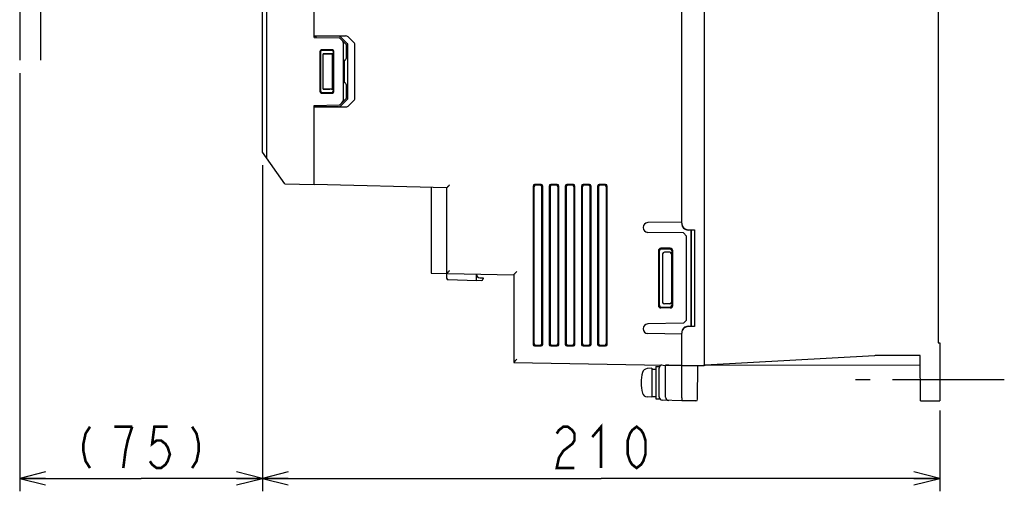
# Model space of a CAD drawing. Header units: millimetres. Extents: x 129 to 1625, y 132 to 1105.
# Tile 24 of 29: x 1188 to 1493, y 492 to 638. Entities that reach past the tile are written whole.
import ezdxf

# ---------------------------------------------------------------- set-up
doc = ezdxf.new("R2010")
doc.units = ezdxf.units.MM
doc.header["$LTSCALE"] = 92.4
doc.linetypes.add('CENTER', pattern=[0.6, 0.375, -0.075, 0.075, -0.075])
doc.linetypes.add('PHANTOM', pattern=[0.8, 0.45, -0.05, 0.1, -0.05, 0.1, -0.05])
doc.layers.get('0').update_dxf_attribs({"linetype": 'CONTINUOUS'})
for name, color, linetype in [('ALL_AXIS', 7, 'CONTINUOUS'), ('ALL_DIM', 7, 'CONTINUOUS'), ('ALL_FEATURES', 7, 'CONTINUOUS')]:
    doc.layers.add(name, color=color, linetype=linetype)
doc.styles.get("Standard").update_dxf_attribs({"font": 'txt', "width": 0.86})
doc.dimstyles.new('DIMSTYLE_1', dxfattribs={"dimtxt": 12.8, "dimasz": 8, "dimexe": 1, "dimexo": 1, "dimgap": 0.8, "dimtad": 1, "dimdec": 3, "dimdsep": 46, "dimtxsty": 'STANDARD', "dimblk": 'OPEN', "dimblk1": 'OPEN', "dimblk2": 'OPEN', "dimcen": 0.09, "dimadec": 0, "dimazin": 0, "dimtfac": 1, "dimtdec": 3, "dimtofl": 0, "dimtmove": 0, "dimatfit": 3, "dimldrblk": 'OPEN', "dimfxl": 1, "dimtolj": 1, "dimarcsym": 0})
doc.dimstyles.new('DIMSTYLE_6', dxfattribs={"dimtxt": 12.8, "dimasz": 8, "dimexe": 1, "dimexo": 1, "dimgap": 0.8, "dimtad": 1, "dimdec": 0, "dimdsep": 46, "dimtxsty": 'STANDARD', "dimblk": 'OPEN', "dimblk1": 'OPEN', "dimblk2": 'OPEN', "dimcen": 0.09, "dimadec": 0, "dimazin": 0, "dimtfac": 1, "dimtdec": 0, "dimtofl": 0, "dimtmove": 0, "dimatfit": 3, "dimldrblk": 'OPEN', "dimfxl": 1, "dimtolj": 1, "dimarcsym": 0})

# ---------------------------------------------------------------- blocks, each defined once
blk = doc.blocks.new('_OPEN')
at = {"color": 0, "linetype": 'BYBLOCK'}
for p, q in [((0, 0), (-1, 0.25)), ((-1, -0.25), (0, 0)), ((-1, 0), (0, 0))]:
    blk.add_line(p, q, dxfattribs=at)
blk = doc.blocks.new('*D0')
at = {"layer": 'ALL_DIM', "color": 2, "linetype": 'CONTINUOUS'}
for p, q in [((1263, 593), (1263, 492)), ((1473, 517), (1473, 492)), ((1263, 496), (1368, 496)), ((1473, 496), (1368, 496))]:
    blk.add_line(p, q, dxfattribs=at)
at = {"layer": 'ALL_DIM', "color": 2, "linetype": 'CONTINUOUS', "xscale": 8, "yscale": 8, "zscale": 8, "rotation": 180}
blk.add_blockref('_OPEN', (1263, 496), dxfattribs=at)
at = {"layer": 'ALL_DIM', "color": 2, "linetype": 'CONTINUOUS', "xscale": 8, "yscale": 8, "zscale": 8}
blk.add_blockref('_OPEN', (1473, 496), dxfattribs=at)
blk = doc.blocks.new('*D12')
at = {"layer": 'ALL_DIM', "color": 2, "linetype": 'CONTINUOUS'}
for p, q in [((1187.75, 621.5), (1187.75, 492)), ((1263, 593), (1263, 492)), ((1187.75, 496), (1225.375, 496)), ((1263, 496), (1225.375, 496))]:
    blk.add_line(p, q, dxfattribs=at)
at = {"layer": 'ALL_DIM', "color": 2, "linetype": 'CONTINUOUS', "xscale": 8, "yscale": 8, "zscale": 8, "rotation": 180}
blk.add_blockref('_OPEN', (1187.75, 496), dxfattribs=at)
at = {"layer": 'ALL_DIM', "color": 2, "linetype": 'CONTINUOUS', "xscale": 8, "yscale": 8, "zscale": 8}
blk.add_blockref('_OPEN', (1263, 496), dxfattribs=at)

msp = doc.modelspace()

# ---------------------------------------------------------------- linework, layer by layer
at = {"layer": 'ALL_AXIS', "color": 7, "linetype": 'CONTINUOUS'}
for p, q in [((1393, 575.367), (1382.4738, 575.1833)), ((1393, 540.633), (1382.4738, 540.8167)), ((1383.7, 530.1), (1382.2385, 529.9721)), ((1383.7, 530.1), (1383.7, 521.1)), ((1383.7, 529.85), (1385, 529.85)), ((1385, 530.6), (1386, 530.6)), ((1385, 530.6), (1385, 520.6)), ((1386, 530.6), (1386, 530.1645)), ((1383.7, 521.1), (1382.2385, 521.2279)), ((1383.7, 521.35), (1385, 521.35)), ((1385, 520.6), (1386, 520.6)), ((1386, 521.2101), (1386, 520.6))]:
    msp.add_line(p, q, dxfattribs=at)
at = {"layer": 'ALL_AXIS', "color": 7, "linetype": 'CENTER'}
msp.add_line((1493, 526.5), (1446.9127, 526.5), dxfattribs=at)
at = {"layer": 'ALL_AXIS', "color": 7, "linetype": 'CONTINUOUS'}
for centre, radius, start, end in [((1382.5, 573.6835), 1.5, 91, 269), ((1382.5, 542.3165), 1.5, 91, 269), ((1392.4, 525.6), 12, 164.506032, 195.493968), ((1382.378, 528.3782), 1.6, 95, 164.506032), ((1382.378, 522.8218), 1.6, 195.493968, 265)]:
    msp.add_arc(centre, radius, start, end, dxfattribs=at)
at = {"layer": 'ALL_DIM', "color": 2, "linetype": 'CONTINUOUS', "const_width": 0.8}
for points in [[(1365.248, 508.8), (1368, 512), (1368, 499.2)], [(1209.551, 512), (1208.175, 509.8666), (1207.487, 506.6667), (1207.487, 504.5333), (1208.175, 501.3333), (1209.551, 499.2)], [(1222.623, 512), (1217.119, 512)], [(1219.871, 499.2), (1220.559, 504.5333), (1221.247, 507.7333), (1222.623, 512)], [(1233.631, 512), (1229.503, 512), (1228.815, 506.6667), (1230.191, 507.7333), (1231.567, 507.7333), (1232.943, 506.6667), (1233.631, 505.6), (1234.319, 503.4667), (1233.631, 501.3333), (1232.943, 500.2667), (1231.567, 499.2), (1230.191, 499.2), (1228.815, 500.2667), (1228.127, 501.3333)], [(1241.199, 512), (1242.575, 509.8666), (1243.263, 506.6667), (1243.263, 504.5333), (1242.575, 501.3333), (1241.199, 499.2)], [(1354.24, 509.8666), (1354.928, 510.9333), (1356.304, 512), (1357.68, 512), (1359.056, 510.9333), (1359.744, 509.8666), (1359.744, 507.7333), (1359.056, 506.6667), (1357.68, 505.6), (1356.304, 504.5333), (1354.928, 502.4), (1354.24, 499.2), (1359.744, 499.2)], [(1379.008, 499.2), (1377.632, 500.2667), (1376.944, 501.3333), (1376.256, 503.4667), (1376.256, 507.7333), (1376.944, 509.8666), (1377.632, 510.9333), (1379.008, 512), (1380.384, 510.9333), (1381.072, 509.8666), (1381.76, 507.7333), (1381.76, 503.4667), (1381.072, 501.3333), (1380.384, 500.2667), (1379.008, 499.2)]]:
    msp.add_lwpolyline(points, dxfattribs=at)
at = {"layer": 'ALL_FEATURES', "color": 7, "linetype": 'CONTINUOUS'}
for p, q in [((1279, 632.5), (1279, 822)), ((1400, 822), (1400, 531.004)), ((1472.5, 816.9825), (1472.5, 538.0131)), ((1263, 597), (1263, 660.3)), ((1264.324, 595.1383), (1264.324, 656.3565)), ((1393, 575.0012), (1393, 647)), ((1279, 633), (1288.7318, 633)), ((1279, 632.9005), (1279.6999, 632.9249)), ((1279, 632.5), (1286.7958, 632.3639)), ((1279.6999, 632.4878), (1279.6999, 632.9249)), ((1286.5436, 632.9249), (1279.6999, 632.9249)), ((1287.1437, 632.2145), (1289, 630.3254)), ((1289.3195, 630.7013), (1287.3454, 632.6388)), ((1289.5336, 632.7139), (1291.5077, 630.7764)), ((1288.0002, 630.9862), (1288.0002, 613.0138)), ((1289, 630.3254), (1289, 625.9913)), ((1289.5, 613.6954), (1289.5, 630.3046)), ((1291.6882, 613.6203), (1291.6882, 630.3797)), ((1280.8253, 628.1761), (1280.8253, 615.8239)), ((1281, 628.0011), (1281, 615.9989)), ((1284.6772, 628.675), (1281.3234, 628.675)), ((1284.5019, 628.5), (1281.4981, 628.5)), ((1281.8, 616.5), (1281.8, 627.5)), ((1284.8, 627.5), (1281.8, 627.5)), ((1281.8, 627.5), (1283.8554, 627.4559)), ((1284.3893, 627.4509), (1284.7511, 627.4511)), ((1284.7511, 627.4511), (1284.8, 627.5)), ((1284.7511, 616.5489), (1284.7511, 627.4511)), ((1284.8, 616.5), (1284.8, 627.5)), ((1285, 615.9973), (1285, 628.0027)), ((1285.1753, 615.8223), (1285.1753, 628.1777)), ((1288.5087, 625.4914), (1288.4211, 625.4899)), ((1288.4211, 618.5101), (1288.4211, 625.4899)), ((1288.5087, 618.5086), (1288.4211, 618.5101)), ((1289, 618.0087), (1289, 613.6746)), ((1281.3234, 615.325), (1284.6772, 615.325)), ((1281.4981, 615.5), (1284.5019, 615.5)), ((1281.8, 616.5), (1283.8554, 616.5441)), ((1284.8, 616.5), (1281.8, 616.5)), ((1284.3893, 616.5491), (1284.7511, 616.5489)), ((1284.7511, 616.5489), (1284.8, 616.5)), ((1287.1437, 611.7855), (1289, 613.6746)), ((1279, 611.5), (1286.7958, 611.6361)), ((1279, 587), (1279, 611.5)), ((1279.6999, 611.0751), (1279, 611.0995)), ((1279, 611), (1288.7318, 611)), ((1279.6999, 611.0751), (1279.6999, 611.5122)), ((1286.5436, 611.0751), (1279.6999, 611.0751)), ((1287.3454, 611.3612), (1289.3195, 613.2987)), ((1291.5077, 613.2236), (1289.5336, 611.2861)), ((1270, 587.1571), (1263, 597)), ((1270, 587.1571), (1279, 587)), ((1320.1, 585.9382), (1279, 587.0431)), ((1346.9, 586.5011), (1346.9, 537.4989)), ((1347.1621, 586.2386), (1347.1621, 537.7614)), ((1349.4019, 587), (1347.3981, 587)), ((1349.139, 586.7375), (1347.6602, 586.7375)), ((1349.6371, 537.7598), (1349.6371, 586.2402)), ((1349.9, 537.4973), (1349.9, 586.5027)), ((1351.9, 586.5011), (1351.9, 537.4989)), ((1352.1621, 586.2386), (1352.1621, 537.7614)), ((1354.4019, 587), (1352.3981, 587)), ((1354.139, 586.7375), (1352.6602, 586.7375)), ((1354.6371, 537.7598), (1354.6371, 586.2402)), ((1354.9, 537.4973), (1354.9, 586.5027)), ((1356.9, 586.5011), (1356.9, 537.4989)), ((1357.1621, 586.2386), (1357.1621, 537.7614)), ((1359.4019, 587), (1357.3981, 587)), ((1359.139, 586.7375), (1357.6602, 586.7375)), ((1359.6371, 537.7598), (1359.6371, 586.2402)), ((1359.9, 537.4973), (1359.9, 586.5027)), ((1361.9, 586.5011), (1361.9, 537.4989)), ((1362.1621, 586.2386), (1362.1621, 537.7614)), ((1364.4019, 587), (1362.3981, 587)), ((1364.139, 586.7375), (1362.6602, 586.7375)), ((1364.6371, 537.7598), (1364.6371, 586.2402)), ((1364.9, 537.4973), (1364.9, 586.5027)), ((1366.9, 586.5011), (1366.9, 537.4989)), ((1367.1621, 586.2386), (1367.1621, 537.7614)), ((1369.4019, 587), (1367.3981, 587)), ((1369.139, 586.7375), (1367.6602, 586.7375)), ((1369.6371, 537.7598), (1369.6371, 586.2402)), ((1369.9, 537.4973), (1369.9, 586.5027)), ((1315.3, 586.0672), (1315.3, 559.4905)), ((1320.1, 585.9383), (1320.1, 558.0076)), ((1393.5002, 571.9913), (1382.4738, 572.1837)), ((1394.5, 570.9738), (1393.5002, 571.9913)), ((1394.5, 545.0262), (1394.5, 570.9738)), ((1395, 573), (1397, 573)), ((1395.897, 572.897), (1395, 572.8965)), ((1395.9651, 572.9651), (1395.897, 572.897)), ((1395.897, 543.103), (1395.897, 572.897)), ((1395.9651, 572.9651), (1397, 573)), ((1395.9651, 572.9651), (1395.9651, 543.0349)), ((1397, 573), (1397, 543)), ((1385.7641, 566.438), (1385.7641, 549.562)), ((1386, 566.2018), (1386, 549.7982)), ((1389.4396, 567.2362), (1386.5611, 567.2362)), ((1389.203, 567), (1386.797, 567)), ((1387.0167, 565.5108), (1387.0167, 550.4892)), ((1389.3023, 566), (1387.6509, 566)), ((1389.8019, 565.5), (1389.8019, 550.5)), ((1390, 549.7957), (1390, 566.2043)), ((1390.2366, 549.5595), (1390.2366, 566.4405)), ((1315.3, 559.4905), (1340.9, 559.0436)), ((1329.4, 557.6997), (1329.4, 559.2444)), ((1340.9, 559.0438), (1340.9, 531.9096)), ((1329.4, 557.2), (1320.5826, 557.5079)), ((1329.4, 557.2), (1329.4, 557.6997)), ((1330.9174, 557.253), (1329.4, 557.2)), ((1330.3651, 558.0834), (1331.4, 558.0473)), ((1331.4, 558.0473), (1331.4, 557.7527)), ((1389.3023, 550), (1387.6509, 550)), ((1389.4396, 548.7638), (1386.5611, 548.7638)), ((1386.797, 549), (1389.203, 549)), ((1393.5002, 544.0087), (1382.4738, 543.8163)), ((1393.5002, 544.0087), (1394.5, 545.0262)), ((1393, 520.9825), (1393, 540.9988)), ((1395, 543.1035), (1395.897, 543.103)), ((1397, 543), (1395, 543)), ((1395.9651, 543.0349), (1395.897, 543.103)), ((1397, 543), (1395.9651, 543.0349)), ((1347.6602, 537.2625), (1349.139, 537.2625)), ((1352.6602, 537.2625), (1354.139, 537.2625)), ((1357.6602, 537.2625), (1359.139, 537.2625)), ((1362.6602, 537.2625), (1364.139, 537.2625)), ((1367.6602, 537.2625), (1369.139, 537.2625)), ((1472.5, 538.0131), (1473, 538)), ((1473, 538), (1473, 520)), ((1347.3981, 537), (1349.4019, 537)), ((1352.3981, 537), (1354.4019, 537)), ((1357.3981, 537), (1359.4019, 537)), ((1362.3981, 537), (1364.4019, 537)), ((1367.3981, 537), (1369.4019, 537)), ((1340.9, 531.9094), (1393, 531)), ((1452.7177, 533.984), (1400.2823, 531.016)), ((1466.8778, 534), (1453.2828, 534)), ((1467, 520), (1466.8778, 534)), ((1386, 521.2101), (1386, 530.1645)), ((1388, 521.1403), (1388, 531.0873)), ((1393, 531), (1388.9651, 531.0012)), ((1393, 531), (1399.9999, 531)), ((1397.9083, 520.4956), (1398, 531)), ((1400, 531.004), (1399.7172, 531)), ((1466.904, 531), (1400.2823, 531.002)), ((1393, 520), (1386.9651, 520.2107)), ((1397.4083, 520), (1393, 520)), ((1467, 520), (1473, 520))]:
    msp.add_line(p, q, dxfattribs=at)
at = {"layer": 'ALL_FEATURES', "color": 8, "linetype": 'PHANTOM'}
for p, q in [((1187.75, 650.5), (1187.75, 625.5)), ((1194.25, 650.5), (1194.25, 625.5))]:
    msp.add_line(p, q, dxfattribs=at)
at = {"layer": 'ALL_FEATURES', "color": 7, "linetype": 'CONTINUOUS'}
for centre, radius, start, end in [((1286.7871, 631.864), 0.5, 44.5, 89), ((1288.5, 625.9913), 0.5, 271, 360), ((1288.5, 618.0087), 0.5, 0, 89), ((1286.7871, 612.136), 0.5, 271, 315.5), ((1330.4, 559.0828), 1, 180, 268), ((1320.6, 558.0076), 0.5, 180, 268), ((1330.9, 557.7527), 0.5, 272, 360), ((1453.2828, 524), 10, 90, 93.2397), ((1387, 530.1645), 1, 108.128582, 180), ((1399.7172, 541), 10, 270, 273.2397), ((1387, 521.2101), 1, 180, 268), ((1389, 521.1403), 1, 180, 268), ((1397.4083, 520.5), 0.5, 269.999993, 359.499183)]:
    msp.add_arc(centre, radius, start, end, dxfattribs=at)
for centre, major_axis, ratio, start_param, end_param in [((1286.5183, 632.2245), (1.0073, 0.034), 0.69455956, 0.58442681, 1.52225342), ((1288.7065, 632.2996), (1.0073, 0.034), 0.69455956, 0.58442681, 1.52225342), ((1287.2992, 631.3428), (-0.6016, 0.6231), 0.57722995, -2.60270544, -1.55541996), ((1288.4925, 630.287), (1.0073, 0.034), 0.69455956, -0.02343185, 0.58442681), ((1290.6807, 630.3621), (1.0073, 0.034), 0.69455956, -0.02343185, 0.58442681), ((1281.3264, 628.1731), (-0.3094, 0.3967), 0.99375011, -0.65933201, 0.90538368), ((1281.5011, 627.9981), (-0.3094, 0.3967), 0.99375011, -0.65933201, 0.90538368), ((1284.3893, 627.4858), (1, 0.0006), 0.03492076, -2.1340511, -1.57081764), ((1284.4973, 627.9981), (0.3852, 0.326), 0.99080357, -0.6978163, 0.86386826), ((1284.6726, 628.1731), (0.3852, 0.326), 0.99080357, -0.6978163, 0.86386826), ((1281.3264, 615.8269), (0.3094, 0.3967), 0.99375011, -4.04697633, -2.48226064), ((1281.5011, 616.0019), (0.3094, 0.3967), 0.99375011, -4.04697633, -2.48226064), ((1284.3893, 616.5142), (1, -0.0006), 0.03492076, 1.57081764, 2.1340511), ((1284.4973, 616.0019), (0.3852, -0.326), 0.99080357, -0.86386826, 0.6978163), ((1284.6726, 615.8269), (0.3852, -0.326), 0.99080357, -0.86386826, 0.6978163), ((1288.4925, 613.713), (1.0073, -0.034), 0.69455956, -0.58442681, 0.02343185), ((1290.6807, 613.6379), (1.0073, -0.034), 0.69455956, -0.58442681, 0.02343185), ((1286.5183, 611.7755), (1.0073, -0.034), 0.69455956, -1.52225342, -0.58442681), ((1287.2992, 612.6572), (0.6016, 0.6231), 0.57722995, -1.58617269, -0.53888721), ((1288.7065, 611.7004), (1.0073, -0.034), 0.69455956, -1.52225342, -0.58442681), ((1347.4011, 586.4981), (-0.3094, 0.3967), 0.99375011, -0.65933201, 0.90538368), ((1347.6633, 586.2356), (-0.3094, 0.3967), 0.99375011, -0.65933201, 0.90538368), ((1349.1344, 586.2356), (0.3852, 0.326), 0.99080357, -0.6978163, 0.86386826), ((1349.3973, 586.4981), (0.3852, 0.326), 0.99080357, -0.6978163, 0.86386826), ((1352.4011, 586.4981), (-0.3094, 0.3967), 0.99375011, -0.65933201, 0.90538368), ((1352.6633, 586.2356), (-0.3094, 0.3967), 0.99375011, -0.65933201, 0.90538368), ((1354.1344, 586.2356), (0.3852, 0.326), 0.99080357, -0.6978163, 0.86386826), ((1354.3973, 586.4981), (0.3852, 0.326), 0.99080357, -0.6978163, 0.86386826), ((1357.4011, 586.4981), (-0.3094, 0.3967), 0.99375011, -0.65933201, 0.90538368), ((1357.6633, 586.2356), (-0.3094, 0.3967), 0.99375011, -0.65933201, 0.90538368), ((1359.1344, 586.2356), (0.3852, 0.326), 0.99080357, -0.6978163, 0.86386826), ((1359.3973, 586.4981), (0.3852, 0.326), 0.99080357, -0.6978163, 0.86386826), ((1362.4011, 586.4981), (-0.3094, 0.3967), 0.99375011, -0.65933201, 0.90538368), ((1362.6633, 586.2356), (-0.3094, 0.3967), 0.99375011, -0.65933201, 0.90538368), ((1364.1344, 586.2356), (0.3852, 0.326), 0.99080357, -0.6978163, 0.86386826), ((1364.3973, 586.4981), (0.3852, 0.326), 0.99080357, -0.6978163, 0.86386826), ((1367.4011, 586.4981), (-0.3094, 0.3967), 0.99375011, -0.65933201, 0.90538368), ((1367.6633, 586.2356), (-0.3094, 0.3967), 0.99375011, -0.65933201, 0.90538368), ((1369.1344, 586.2356), (0.3852, 0.326), 0.99080357, -0.6978163, 0.86386826), ((1369.3973, 586.4981), (0.3852, 0.326), 0.99080357, -0.6978163, 0.86386826), ((1395, 575.0012), (0, 2.0012), 0.99939083, 1.57079633, 3.14159265), ((1395, 574.8977), (0.7656, 1.8492), 0.99913861, -4.31953756, -2.74874123), ((1386.566, 566.4332), (-0.495, 0.6347), 0.99375011, -0.65933201, 0.90538368), ((1386.8018, 566.1969), (-0.495, 0.6347), 0.99375011, -0.65933201, 0.90538368), ((1387.6653, 565.4997), (0.6483, -0.0274), 0.77059491, 1.6256036, 3.17415923), ((1389.1957, 566.1969), (0.6163, 0.5216), 0.99080357, -0.6978163, 0.86386826), ((1389.3019, 565.4997), (0.1914, 0.4623), 0.99913861, -1.17794491, 0.39224225), ((1389.4323, 566.4332), (0.6163, 0.5216), 0.99080357, -0.6978163, 0.86386826), ((1386.566, 549.5668), (0.495, 0.6347), 0.99375011, -4.04697633, -2.48226064), ((1386.8018, 549.8031), (0.495, 0.6347), 0.99375011, -4.04697633, -2.48226064), ((1387.6653, 550.5003), (0.6483, 0.0274), 0.77059491, 3.10902608, 4.6575817), ((1389.1957, 549.8031), (0.6163, -0.5216), 0.99080357, -0.86386826, 0.6978163), ((1389.3019, 550.5003), (-0.1914, 0.4623), 0.99913861, -3.5338349, -1.96364775), ((1389.4323, 549.5668), (0.6163, -0.5216), 0.99080357, -0.86386826, 0.6978163), ((1395, 541.1023), (-0.7656, 1.8492), 0.99913861, -0.39285142, 1.17794491), ((1395, 540.9988), (0, 2.0012), 0.99939083, 0, 1.57079633), ((1347.4011, 537.5019), (0.3094, 0.3967), 0.99375011, -4.04697633, -2.48226064), ((1347.6633, 537.7644), (0.3094, 0.3967), 0.99375011, -4.04697633, -2.48226064), ((1349.1344, 537.7644), (0.3852, -0.326), 0.99080357, -0.86386826, 0.6978163), ((1349.3973, 537.5019), (0.3852, -0.326), 0.99080357, -0.86386826, 0.6978163), ((1352.4011, 537.5019), (0.3094, 0.3967), 0.99375011, -4.04697633, -2.48226064), ((1352.6633, 537.7644), (0.3094, 0.3967), 0.99375011, -4.04697633, -2.48226064), ((1354.1344, 537.7644), (0.3852, -0.326), 0.99080357, -0.86386826, 0.6978163), ((1354.3973, 537.5019), (0.3852, -0.326), 0.99080357, -0.86386826, 0.6978163), ((1357.4011, 537.5019), (0.3094, 0.3967), 0.99375011, -4.04697633, -2.48226064), ((1357.6633, 537.7644), (0.3094, 0.3967), 0.99375011, -4.04697633, -2.48226064), ((1359.1344, 537.7644), (0.3852, -0.326), 0.99080357, -0.86386826, 0.6978163), ((1359.3973, 537.5019), (0.3852, -0.326), 0.99080357, -0.86386826, 0.6978163), ((1362.4011, 537.5019), (0.3094, 0.3967), 0.99375011, -4.04697633, -2.48226064), ((1362.6633, 537.7644), (0.3094, 0.3967), 0.99375011, -4.04697633, -2.48226064), ((1364.1344, 537.7644), (0.3852, -0.326), 0.99080357, -0.86386826, 0.6978163), ((1364.3973, 537.5019), (0.3852, -0.326), 0.99080357, -0.86386826, 0.6978163), ((1367.4011, 537.5019), (0.3094, 0.3967), 0.99375011, -4.04697633, -2.48226064), ((1367.6633, 537.7644), (0.3094, 0.3967), 0.99375011, -4.04697633, -2.48226064), ((1369.1344, 537.7644), (0.3852, -0.326), 0.99080357, -0.86386826, 0.6978163), ((1369.3973, 537.5019), (0.3852, -0.326), 0.99080357, -0.86386826, 0.6978163)]:
    msp.add_ellipse(centre, major_axis=major_axis, ratio=ratio, start_param=start_param, end_param=end_param, dxfattribs=at)
for points, knots in [([(1320.1, 585.9383), (1320.1, 585.942), (1320.1134, 585.9509), (1320.1293, 585.9729), (1320.163, 586.0049), (1320.2041, 586.0476), (1320.2551, 586.0984), (1320.3358, 586.179), (1320.4492, 586.2912), (1320.5958, 586.4357), (1320.8085, 586.6443), (1320.9719, 586.8039), (1321.0825, 586.9116)], [0, 0, 0, 0, 0.00802137, 0.02925917, 0.06258501, 0.10632612, 0.15879109, 0.21840819, 0.35392685, 0.50464111, 0.66499388, 1, 1, 1, 1]), ([(1320.1, 559.4069), (1320.1, 559.4106), (1320.1135, 559.4197), (1320.1294, 559.442), (1320.1633, 559.4743), (1320.2046, 559.5176), (1320.2557, 559.569), (1320.3365, 559.6505), (1320.4499, 559.7638), (1320.5965, 559.9096), (1320.8089, 560.12), (1320.9721, 560.2808), (1321.0825, 560.3894)], [0, 0, 0, 0, 0.00807411, 0.02942788, 0.06290596, 0.10680428, 0.15940624, 0.21912658, 0.3547306, 0.50537916, 0.66554995, 1, 1, 1, 1]), ([(1340.9, 559.0438), (1340.9, 559.0475), (1340.9135, 559.0566), (1340.9294, 559.0789), (1340.9633, 559.1113), (1341.0046, 559.1545), (1341.0557, 559.2059), (1341.1365, 559.2874), (1341.2499, 559.4007), (1341.3965, 559.5466), (1341.6089, 559.7569), (1341.7721, 559.9177), (1341.8825, 560.0263)], [0, 0, 0, 0, 0.00807411, 0.02942788, 0.06290596, 0.10680428, 0.15940624, 0.21912658, 0.3547306, 0.50537916, 0.66554995, 1, 1, 1, 1]), ([(1341.8825, 532.8921), (1341.7721, 532.7835), (1341.6089, 532.6227), (1341.3965, 532.4123), (1341.2499, 532.2665), (1341.1365, 532.1532), (1341.0557, 532.0717), (1341.0046, 532.0203), (1340.9633, 531.977), (1340.9294, 531.9447), (1340.9135, 531.9224), (1340.9, 531.9133), (1340.9, 531.9096)], [0, 0, 0, 0, 0.33445005, 0.49462084, 0.6452694, 0.78087342, 0.84059376, 0.89319572, 0.93709404, 0.97057212, 0.99192589, 1, 1, 1, 1]), ([(1388.9651, 531.0012), (1388.8411, 531.0013), (1388.6616, 531.0016), (1388.4335, 531.0027), (1388.2894, 531.0037), (1388.1719, 531.0052), (1388.0912, 531.0058), (1388.0447, 531.0077), (1388.02, 531.0072), (1388.0097, 531.0102), (1388, 531.0084), (1388, 531.01)], [0, 0, 0, 0, 0.38523957, 0.55807247, 0.7090908, 0.83272103, 0.92443325, 0.95721628, 0.98086216, 0.9951476, 1, 1, 1, 1]), ([(1393, 520.9825), (1393, 520.8568), (1392.9931, 520.6248), (1392.994, 520.3222), (1392.9911, 520.1202), (1392.9976, 520.0248), (1393, 520)], [0, 0, 0, 0, 0.38393489, 0.70802581, 0.92404732, 1, 1, 1, 1])]:
    msp.add_open_spline(points, degree=3, knots=knots, dxfattribs=at)

# ---------------------------------------------------------------- dimensions: what is measured, and where the dimension line sits
at = {"layer": 'ALL_DIM', "color": 2, "linetype": 'CONTINUOUS'}
dim = msp.add_linear_dim(base=(1187.75, 496), p1=(1263, 594), p2=(1187.75, 622.5), angle=180, text='(<>)', dimstyle='DIMSTYLE_6', dxfattribs=at)
dim.commit()
dim.dimension.update_dxf_attribs({"geometry": '*D12', "text_midpoint": (1203.359, 496), "dimtype": 160})
dim = msp.add_linear_dim(base=(1473, 496), p1=(1263, 594), p2=(1473, 518), dimstyle='DIMSTYLE_1', dxfattribs=at)
dim.commit()
dim.dimension.update_dxf_attribs({"geometry": '*D0', "text_midpoint": (1351.488, 496), "dimtype": 160})

doc.saveas('drawing.dxf')
